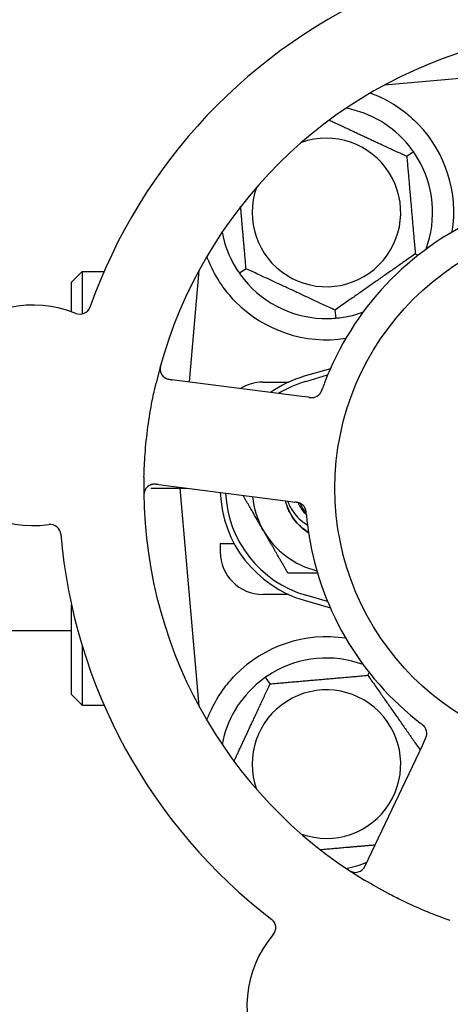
# Model space of a CAD drawing. Header units: inches. Extents: x 24 to 1128, y -58 to 748.
# Tile 52 of 256: x 127.06 to 128.33, y 244.11 to 247.01. Entities that reach past the tile are written whole.
import ezdxf

# ---------------------------------------------------------------- set-up
doc = ezdxf.new("R2010")
doc.units = ezdxf.units.IN
doc.header["$LTSCALE"] = 32
doc.header["$MEASUREMENT"] = 0
doc.layers.add('Dimension (ANSI)', color=7, linetype='Continuous', lineweight=25)
doc.layers.add('Visible (ANSI)', color=7, linetype='Continuous', lineweight=30)
doc.styles.add('Note Text (ANSI)', font='tahoma.ttf')
doc.dimstyles.new('SB Fraction-16 (ANSI)', dxfattribs={"dimscale": 32, "dimtxt": 0.125, "dimasz": 0.098425, "dimexe": 0.125, "dimexo": 0.0625, "dimgap": 0.031496, "dimtad": 0, "dimtih": 1, "dimtoh": 1, "dimdec": 4, "dimrnd": 1e-08, "dimzin": 0, "dimdsep": 46, "dimlunit": 5, "dimtxsty": 'Note Text (ANSI)', "dimcen": 0.09, "dimdle": 0.393701, "dimclrd": 256, "dimclre": 256, "dimclrt": 256, "dimadec": 0, "dimazin": 3, "dimtfac": 0.96, "dimtofl": 0, "dimtmove": 0, "dimatfit": 3, "dimfxl": 1, "dimfrac": 2, "dimtolj": 1, "dimtzin": 12, "dimlwd": -1, "dimlwe": -1, "dimarcsym": 0})

# ---------------------------------------------------------------- blocks, each defined once
blk = doc.blocks.new('*D16')
at = {"layer": 'Defpoints', "color": 0, "transparency": 16777216}
for p in [(169.8497, 459.4837), (76.4594, 171.772), (131.9122, 171.772)]:
    blk.add_point(p, dxfattribs=at)
at = {"layer": 'Dimension (ANSI)', "transparency": 16777216}
for p, q in [((167.8497, 459.4837), (72.4594, 459.4837)), ((76.4594, 456.3341), (76.4594, 319.1609)), ((76.4594, 174.9216), (76.4594, 312.0948)), ((129.9122, 171.772), (72.4594, 171.772))]:
    blk.add_line(p, q, dxfattribs=at)
for points in [[(75.9345, 456.3341), (76.9844, 456.3341), (76.4594, 459.4837)], [(75.9345, 174.9216), (76.9844, 174.9216), (76.4594, 171.772)]]:
    blk.add_solid(points, dxfattribs=at)
at = {"layer": 'Dimension (ANSI)', "transparency": 16777216, "insert": (64.2727, 318.153), "char_height": 4, "attachment_point": 1, "style": 'Note Text (ANSI)'}
blk.add_mtext('\\A1;287 11/16', dxfattribs=at)

msp = doc.modelspace()

# ---------------------------------------------------------------- linework, layer by layer
at = {"layer": 'Visible (ANSI)'}
for p, q in [((128.38866, 246.84412), (128.13343, 246.82178)), ((128.19938, 246.61228), (128.2189, 246.62594)), ((128.22454, 246.3247), (128.23297, 246.32077)), ((127.21291, 246.2417), (127.24416, 246.27295)), ((127.24416, 246.27295), (127.24416, 246.14784)), ((127.24416, 246.27295), (127.30844, 246.27295)), ((127.58783, 246.27619), (127.55906, 245.94741)), ((127.58608, 246.27295), (127.58754, 246.27295)), ((127.72644, 246.28112), (127.70693, 246.26746)), ((127.21291, 246.15447), (127.21291, 246.2417)), ((127.98807, 246.15912), (127.99015, 246.13539)), ((127.97448, 245.98653), (127.89791, 245.9642)), ((127.89026, 245.90488), (127.50045, 245.95493)), ((127.77541, 245.9467), (127.85096, 245.9467)), ((127.90229, 245.9492), (127.96656, 245.96795)), ((127.90997, 245.90235), (127.89026, 245.90488)), ((127.44567, 245.6342), (127.53166, 245.6342)), ((127.46078, 245.64597), (127.85059, 245.59592)), ((127.53189, 245.63684), (127.53166, 245.6342)), ((127.53166, 245.6342), (127.55242, 245.6342)), ((127.53166, 245.6342), (127.58783, 244.99222)), ((127.85059, 245.59592), (127.87033, 245.59338)), ((127.65041, 245.4717), (127.69125, 245.4717)), ((127.65041, 245.4717), (127.65041, 245.4467)), ((127.85096, 245.3217), (127.77541, 245.3217)), ((127.96656, 245.30045), (127.90229, 245.3192)), ((127.21291, 245.0267), (127.21291, 245.28983)), ((127.89791, 245.3042), (127.97448, 245.28187)), ((127.21291, 245.2142), (125.10641, 245.2142)), ((127.24416, 245.17023), (127.24416, 244.99545)), ((127.79733, 245.05817), (127.78367, 245.07769)), ((128.08491, 245.08333), (128.08884, 245.09176)), ((127.21291, 245.0267), (127.24416, 244.99545)), ((127.24416, 244.99545), (127.30844, 244.99545)), ((127.58608, 244.99545), (127.58754, 244.99545)), ((128.24445, 244.87602), (128.07639, 244.52075)), ((128.25295, 244.89398), (128.24445, 244.87602))]:
    msp.add_line(p, q, dxfattribs=at)
msp.add_circle((128.77541, 245.6342), 0.7875, dxfattribs=at)
for centre, radius, start, end in [((128.77541, 245.6342), 1.6, 112.81714, 160.5497), ((128.77541, 245.6342), 1.35, 106.62287, 166.74397), ((127.96291, 246.4467), 0.3125, 39.15807, 79.28378), ((127.96291, 246.4467), 0.375, 351.21293, 43.75453), ((127.96291, 246.4467), 0.21875, 160.34111, 109.65889), ((127.96291, 246.4467), 0.3125, 339.72028, 30.84193), ((128.77541, 245.6342), 0.875, 114.19111, 159.17573), ((127.96291, 246.4467), 0.3125, 190.71622, 210.84193), ((127.96291, 246.4467), 0.3125, 219.15807, 270.84193), ((127.96291, 246.4467), 0.375, 224.27762, 278.78707), ((127.10165, 245.84911), 0.325, 67.56477, 277.80207), ((127.23761, 246.17839), 0.03125, 247.56477, 340.51231), ((127.96291, 246.4467), 0.3125, 279.15807, 290.27972), ((127.50443, 245.98593), 0.03125, 164.53135, 262.68342), ((127.77541, 245.8217), 0.125, 90, 121.69426), ((127.99416, 245.6342), 0.34375, 106.2602, 124.73634), ((127.99416, 245.6342), 0.32812, 106.2602, 121.61609), ((127.9197, 245.93261), 0.03125, 280.67765, 322.13682), ((128.77541, 245.6342), 1.35, 178.62287, 238.74397), ((127.4568, 245.61497), 0.03125, 82.68342, 180.83549), ((127.99416, 245.6342), 0.34375, 182.10255, 253.7398), ((127.99416, 245.6342), 0.32812, 182.55546, 253.7398), ((127.99416, 245.6342), 0.25, 185.68783, 210), ((127.99416, 245.6342), 0.15625, 195.94214, 199.71036), ((127.87207, 245.56165), 0.03125, 23.46904, 65.46837), ((127.99416, 245.6342), 0.11727, 202.2465, 219.43252), ((128.77541, 245.6342), 0.875, 186.19111, 231.17573), ((127.15001, 245.49616), 0.03125, 4.85452, 97.80207), ((128.77541, 245.6342), 1.6, 184.81714, 232.5497), ((127.99416, 245.6342), 0.25, 210, 256.26096), ((127.77541, 245.4467), 0.125, 180, 270), ((127.96291, 244.8217), 0.375, 81.21293, 135.72238), ((127.96291, 244.8217), 0.3125, 69.72028, 120.84193), ((127.96291, 244.8217), 0.3125, 129.15807, 169.28378), ((127.96291, 244.8217), 0.21875, 250.34111, 199.65889), ((128.22718, 244.91258), 0.03125, 352.67765, 34.13682), ((127.96291, 244.8217), 0.3125, 280.71622, 292.42184), ((128.04815, 244.53412), 0.03125, 236.53135, 334.68342), ((127.78265, 244.33983), 0.03125, 319.56477, 52.51231), ((128.0538, 244.10877), 0.325, 139.56477, 349.80207)]:
    msp.add_arc(centre, radius, start, end, dxfattribs=at)
for points, knots in [([(128.09228, 246.79853), (128.10358, 246.79438), (128.11529, 246.78955), (128.14369, 246.77583), (128.16316, 246.76461), (128.20043, 246.73778), (128.21828, 246.72223), (128.23378, 246.70604)], [1.39089206, 1.39089206, 1.39089206, 1.39089206, 1.4959744, 1.4959744, 1.66977331, 1.66977331, 1.84048199, 1.84048199, 1.84048199, 1.84048199]), ([(127.69442, 246.1849), (127.67966, 246.20004), (127.66574, 246.21699), (127.63897, 246.256), (127.62707, 246.27841), (127.61602, 246.30414), (127.61372, 246.30985), (127.61157, 246.3156)], [0.55181372, 0.55181372, 0.55181372, 0.55181372, 0.71000954, 0.71000954, 0.90366002, 0.90366002, 0.95550669, 0.95550669, 0.95550669, 0.95550669]), ([(127.47622, 246.00107), (127.47604, 246.00046), (127.47588, 245.99987), (127.47543, 245.99825), (127.47516, 245.99721), (127.47469, 245.99527), (127.47449, 245.99437), (127.47403, 245.99204), (127.47379, 245.99059), (127.47348, 245.98806), (127.4734, 245.98693), (127.47332, 245.985), (127.47333, 245.98417), (127.4734, 245.98251), (127.47348, 245.98172), (127.4736, 245.98083), (127.47363, 245.98064), (127.47366, 245.98048)], [0, 0, 0, 0, 0.005149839, 0.005149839, 0.013554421, 0.013554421, 0.020527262, 0.020527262, 0.031641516, 0.031641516, 0.041623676, 0.041623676, 0.051235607, 0.051235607, 0.06373445, 0.06373445, 0.067355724, 0.067355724, 0.067355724, 0.067355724]), ([(127.48601, 245.96068), (127.48625, 245.96051), (127.48656, 245.96031), (127.48806, 245.95933), (127.48961, 245.95849), (127.49252, 245.95724), (127.49395, 245.95673), (127.49767, 245.95567), (127.50007, 245.95515), (127.50358, 245.95457), (127.50462, 245.95441), (127.5066, 245.95414), (127.50756, 245.95402), (127.50851, 245.9539)], [0.058736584, 0.058736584, 0.058736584, 0.058736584, 0.064782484, 0.064782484, 0.086145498, 0.086145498, 0.103238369, 0.103238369, 0.123434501, 0.123434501, 0.131598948, 0.131598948, 0.13893919, 0.13893919, 0.13893919, 0.13893919]), ([(127.4258, 245.66665), (127.42635, 245.68957), (127.42748, 245.71233), (127.43118, 245.76167), (127.43399, 245.78854), (127.44116, 245.84149), (127.44542, 245.86727), (127.45374, 245.90986), (127.45739, 245.92682), (127.46138, 245.94376)], [-0.73118965, -0.73118965, -0.73118965, -0.73118965, -0.55244576, -0.55244576, -0.34137939, -0.34137939, -0.13566771, -0.13566771, 0, 0, 0, 0]), ([(127.9439, 245.91284), (127.94404, 245.91302), (127.94423, 245.91326), (127.94475, 245.91396), (127.94512, 245.91449), (127.94585, 245.91562), (127.94621, 245.91622), (127.94689, 245.91746), (127.9472, 245.91808), (127.94793, 245.91959), (127.94835, 245.92053), (127.94894, 245.92194), (127.94911, 245.92236), (127.94972, 245.92391), (127.95016, 245.92507), (127.95071, 245.92659), (127.95084, 245.92697), (127.95104, 245.92751), (127.9511, 245.92768), (127.95115, 245.92785)], [0.044252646, 0.044252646, 0.044252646, 0.044252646, 0.05067159, 0.05067159, 0.061250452, 0.061250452, 0.07105005, 0.07105005, 0.078610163, 0.078610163, 0.087196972, 0.087196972, 0.090753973, 0.090753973, 0.100050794, 0.100050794, 0.103147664, 0.103147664, 0.104517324, 0.104517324, 0.104517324, 0.104517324]), ([(127.94414, 245.91313), (127.94414, 245.91313), (127.94416, 245.91315), (127.94424, 245.91326), (127.94433, 245.91337), (127.9446, 245.91373), (127.94481, 245.91402), (127.94552, 245.91503), (127.94602, 245.91582), (127.94699, 245.91757), (127.94746, 245.91851), (127.94848, 245.92073), (127.94903, 245.92208), (127.95004, 245.92471), (127.95051, 245.92602), (127.95103, 245.92748), (127.95109, 245.92766), (127.95115, 245.92785)], [0.030853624, 0.030853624, 0.030853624, 0.030853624, 0.032941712, 0.032941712, 0.036385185, 0.036385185, 0.042347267, 0.042347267, 0.055267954, 0.055267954, 0.065838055, 0.065838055, 0.077516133, 0.077516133, 0.087897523, 0.087897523, 0.089364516, 0.089364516, 0.089364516, 0.089364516]), ([(127.90997, 245.90235), (127.91049, 245.90228), (127.91102, 245.90221), (127.91205, 245.90209), (127.91255, 245.90202), (127.91368, 245.90189), (127.9143, 245.90182), (127.91652, 245.90159), (127.91794, 245.90148), (127.92018, 245.90141), (127.92116, 245.90143), (127.92291, 245.90154), (127.92368, 245.90162), (127.92494, 245.9018), (127.9255, 245.9019), (127.92582, 245.90196), (127.92586, 245.90197), (127.92586, 245.90197), (127.92586, 245.90197), (127.92586, 245.90197)], [0, 0, 0, 0, 0.004355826, 0.004355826, 0.008687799, 0.008687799, 0.014307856, 0.014307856, 0.029588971, 0.029588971, 0.043844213, 0.043844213, 0.054171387, 0.054171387, 0.06195455, 0.06195455, 0.063871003, 0.063871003, 0.063878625, 0.063878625, 0.063878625, 0.063878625]), ([(127.91001, 245.90234), (127.91031, 245.90231), (127.9106, 245.90227), (127.91223, 245.90206), (127.91359, 245.9019), (127.91645, 245.90162), (127.91797, 245.90152), (127.92067, 245.90147), (127.92189, 245.90151), (127.92415, 245.90169), (127.92523, 245.90186), (127.92614, 245.90203), (127.92627, 245.90206), (127.92638, 245.90208)], [0, 0, 0, 0, 0.002309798, 0.002309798, 0.012623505, 0.012623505, 0.02433842, 0.02433842, 0.035397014, 0.035397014, 0.047442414, 0.047442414, 0.049661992, 0.049661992, 0.049661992, 0.049661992]), ([(127.42847, 245.62815), (127.42835, 245.62789), (127.42821, 245.62756), (127.42776, 245.62644), (127.42746, 245.62556), (127.42688, 245.62354), (127.42659, 245.62231), (127.42624, 245.62014), (127.42614, 245.61945), (127.42593, 245.6177), (127.42584, 245.6166), (127.42569, 245.61427), (127.42565, 245.61301), (127.42563, 245.61104), (127.42563, 245.61031), (127.42565, 245.60885), (127.42566, 245.60815), (127.42568, 245.60743)], [0.051298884, 0.051298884, 0.051298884, 0.051298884, 0.057269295, 0.057269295, 0.069785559, 0.069785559, 0.08363266, 0.08363266, 0.08945843, 0.08945843, 0.097820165, 0.097820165, 0.107290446, 0.107290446, 0.113094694, 0.113094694, 0.118968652, 0.118968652, 0.118968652, 0.118968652]), ([(127.46882, 245.64493), (127.46789, 245.64505), (127.46695, 245.64518), (127.46329, 245.64561), (127.46057, 245.64585), (127.45602, 245.64596), (127.45408, 245.64588), (127.4509, 245.64553), (127.44948, 245.64526), (127.44727, 245.6447), (127.44645, 245.64444), (127.4456, 245.64414), (127.44543, 245.64408), (127.44527, 245.64402)], [0, 0, 0, 0, 0.007248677, 0.007248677, 0.028564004, 0.028564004, 0.047482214, 0.047482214, 0.065361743, 0.065361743, 0.076705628, 0.076705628, 0.079955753, 0.079955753, 0.079955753, 0.079955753]), ([(127.91002, 245.50485), (127.90756, 245.50635), (127.90513, 245.50792), (127.89345, 245.51596), (127.8849, 245.5234), (127.86402, 245.54619), (127.8537, 245.56314), (127.84707, 245.5815)], [-0.25639672, -0.25639672, -0.25639672, -0.25639672, -0.23449039, -0.23449039, -0.1487662, -0.1487662, 0, 0, 0, 0]), ([(127.91045, 245.5024), (127.90291, 245.50712), (127.89578, 245.51249), (127.88918, 245.51847), (127.87028, 245.53562), (127.85599, 245.55761), (127.84738, 245.58162)], [9.99046979, 9.99046979, 9.99046979, 9.99046979, 10.16152319, 10.16152319, 10.16152319, 10.65156368, 10.65156368, 10.65156368, 10.65156368]), ([(127.84842, 245.5962), (127.85267, 245.58546), (127.85816, 245.57523), (127.87552, 245.55052), (127.88903, 245.5375), (127.9055, 245.52703), (127.90631, 245.52653), (127.90712, 245.52604)], [-0.61635944, -0.61635944, -0.61635944, -0.61635944, -0.52774982, -0.52774982, -0.38555901, -0.38555901, -0.37828525, -0.37828525, -0.37828525, -0.37828525]), ([(127.8862, 245.58953), (127.88611, 245.58957), (127.88602, 245.58961), (127.88575, 245.58974), (127.88555, 245.58984), (127.88463, 245.59025), (127.88376, 245.5906), (127.88161, 245.59133), (127.88024, 245.59171), (127.87738, 245.59234), (127.87589, 245.5926), (127.87374, 245.59293), (127.87306, 245.59302), (127.87204, 245.59316), (127.8717, 245.59321), (127.87103, 245.59329), (127.8707, 245.59333), (127.87037, 245.59338)], [0.038929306, 0.038929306, 0.038929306, 0.038929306, 0.040726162, 0.040726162, 0.043941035, 0.043941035, 0.054249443, 0.054249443, 0.066768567, 0.066768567, 0.078206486, 0.078206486, 0.083402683, 0.083402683, 0.086046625, 0.086046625, 0.088630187, 0.088630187, 0.088630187, 0.088630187]), ([(127.88547, 245.58989), (127.88547, 245.58989), (127.88546, 245.58989), (127.8854, 245.58992), (127.8852, 245.59001), (127.88457, 245.59029), (127.88407, 245.5905), (127.88293, 245.59094), (127.8823, 245.59116), (127.88148, 245.5914), (127.88127, 245.59147), (127.87974, 245.59189), (127.87795, 245.59228), (127.87504, 245.59275), (127.87417, 245.59287), (127.87281, 245.59306), (127.87233, 245.59312), (127.87137, 245.59325), (127.87086, 245.59331), (127.87037, 245.59338)], [0.028019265, 0.028019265, 0.028019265, 0.028019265, 0.028672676, 0.028672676, 0.033062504, 0.033062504, 0.040781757, 0.040781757, 0.051074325, 0.051074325, 0.054504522, 0.054504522, 0.075062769, 0.075062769, 0.083066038, 0.083066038, 0.087153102, 0.087153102, 0.091266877, 0.091266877, 0.091266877, 0.091266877]), ([(127.90392, 245.55597), (127.90215, 245.55782), (127.90044, 245.55972), (127.8912, 245.57072), (127.88499, 245.58083), (127.88034, 245.59166)], [-2.04013267, -2.04013267, -2.04013267, -2.04013267, -2.02048123, -2.02048123, -1.92997412, -1.92997412, -1.92997412, -1.92997412]), ([(127.90371, 245.55829), (127.90368, 245.55859), (127.90366, 245.55889), (127.90359, 245.55969), (127.90354, 245.5602), (127.90339, 245.56178), (127.90327, 245.56287), (127.90299, 245.56513), (127.90281, 245.56631), (127.90239, 245.56864), (127.90214, 245.56973), (127.90157, 245.57187), (127.90124, 245.57281), (127.90078, 245.57397), (127.90065, 245.57428), (127.90055, 245.57452)], [0.001596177, 0.001596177, 0.001596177, 0.001596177, 0.00393777, 0.00393777, 0.007842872, 0.007842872, 0.016055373, 0.016055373, 0.025513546, 0.025513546, 0.037191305, 0.037191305, 0.054193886, 0.054193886, 0.061558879, 0.061558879, 0.061558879, 0.061558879]), ([(127.90371, 245.55829), (127.90366, 245.55883), (127.90362, 245.55938), (127.90352, 245.56046), (127.90347, 245.561), (127.90329, 245.56281), (127.90315, 245.56408), (127.90287, 245.56613), (127.90273, 245.56698), (127.90237, 245.56888), (127.90214, 245.56987), (127.90166, 245.57161), (127.9014, 245.57238), (127.90095, 245.57358), (127.90075, 245.57407), (127.90062, 245.57437), (127.9006, 245.57441), (127.9006, 245.57442), (127.9006, 245.57442), (127.9006, 245.57442)], [0, 0, 0, 0, 0.004180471, 0.004180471, 0.008305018, 0.008305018, 0.018114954, 0.018114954, 0.025612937, 0.025612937, 0.036850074, 0.036850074, 0.047489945, 0.047489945, 0.056089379, 0.056089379, 0.058286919, 0.058286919, 0.058652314, 0.058652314, 0.058652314, 0.058652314]), ([(127.90371, 245.55825), (127.90375, 245.55778), (127.9038, 245.55727), (127.90385, 245.55672), (127.90428, 245.55184), (127.90493, 245.54518), (127.90551, 245.53984)], [0.48080563, 0.48080563, 0.48080563, 0.48080563, 0.5329828, 0.5329828, 0.5329828, 1, 1, 1, 1]), ([(127.61157, 244.9528), (127.6156, 244.9636), (127.62033, 244.97463), (127.6339, 245.00275), (127.64527, 245.02238), (127.66962, 245.0561), (127.68176, 245.07052), (127.69442, 245.0835)], [1.39731378, 1.39731378, 1.39731378, 1.39731378, 1.49356897, 1.49356897, 1.66386875, 1.66386875, 1.79881771, 1.79881771, 1.79881771, 1.79881771]), ([(128.25346, 244.92949), (128.25333, 244.92968), (128.25317, 244.92993), (128.25265, 244.93065), (128.25227, 244.93116), (128.25142, 244.9322), (128.25095, 244.93273), (128.24998, 244.93376), (128.2495, 244.93425), (128.24829, 244.93541), (128.24752, 244.9361), (128.24636, 244.93709), (128.24601, 244.93739), (128.24473, 244.93845), (128.24376, 244.93922), (128.24248, 244.94021), (128.24216, 244.94046), (128.24171, 244.94081), (128.24157, 244.94092), (128.24143, 244.94103)], [0.044252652, 0.044252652, 0.044252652, 0.044252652, 0.050671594, 0.050671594, 0.061250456, 0.061250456, 0.071050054, 0.071050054, 0.078610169, 0.078610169, 0.087196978, 0.087196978, 0.090753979, 0.090753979, 0.100050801, 0.100050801, 0.10314767, 0.10314767, 0.10451733, 0.10451733, 0.10451733, 0.10451733]), ([(128.25326, 244.92981), (128.25326, 244.92981), (128.25324, 244.92983), (128.25317, 244.92994), (128.25309, 244.93006), (128.25283, 244.93043), (128.25262, 244.93072), (128.25188, 244.9317), (128.25128, 244.93243), (128.24991, 244.93389), (128.24917, 244.93463), (128.24737, 244.93628), (128.24626, 244.93723), (128.24406, 244.939), (128.24296, 244.93985), (128.24173, 244.94079), (128.24158, 244.94091), (128.24143, 244.94103)], [0.030853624, 0.030853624, 0.030853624, 0.030853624, 0.032941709, 0.032941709, 0.03638518, 0.03638518, 0.042347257, 0.042347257, 0.055267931, 0.055267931, 0.065838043, 0.065838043, 0.077516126, 0.077516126, 0.087897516, 0.087897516, 0.089364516, 0.089364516, 0.089364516, 0.089364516]), ([(128.25295, 244.89398), (128.25318, 244.89446), (128.25341, 244.89494), (128.25384, 244.89587), (128.25406, 244.89633), (128.25454, 244.89737), (128.25479, 244.89793), (128.2557, 244.89997), (128.25624, 244.9013), (128.25699, 244.9034), (128.25728, 244.90433), (128.25772, 244.90604), (128.25788, 244.90679), (128.2581, 244.90805), (128.25818, 244.90861), (128.25822, 244.90893), (128.25822, 244.90898), (128.25822, 244.90898), (128.25822, 244.90898), (128.25822, 244.90898)], [0, 0, 0, 0, 0.004355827, 0.004355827, 0.008687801, 0.008687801, 0.014307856, 0.014307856, 0.029588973, 0.029588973, 0.043844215, 0.043844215, 0.054171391, 0.054171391, 0.061954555, 0.061954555, 0.063871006, 0.063871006, 0.063878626, 0.063878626, 0.063878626, 0.063878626]), ([(128.25297, 244.89402), (128.2531, 244.89429), (128.25322, 244.89456), (128.25392, 244.89604), (128.2545, 244.89729), (128.25565, 244.89992), (128.25621, 244.90133), (128.2571, 244.90388), (128.25744, 244.90506), (128.25796, 244.90727), (128.25814, 244.90835), (128.25825, 244.90926), (128.25827, 244.90939), (128.25828, 244.9095)], [0, 0, 0, 0, 0.002309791, 0.002309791, 0.012623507, 0.012623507, 0.024338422, 0.024338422, 0.035397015, 0.035397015, 0.047442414, 0.047442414, 0.049661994, 0.049661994, 0.049661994, 0.049661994]), ([(128.06646, 244.5088), (128.0667, 244.50898), (128.06699, 244.5092), (128.06838, 244.51033), (128.06966, 244.51154), (128.07174, 244.51392), (128.07267, 244.51512), (128.07484, 244.51834), (128.07607, 244.52045), (128.07771, 244.52362), (128.07817, 244.52456), (128.07905, 244.52636), (128.07946, 244.52723), (128.07987, 244.5281)], [0.058736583, 0.058736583, 0.058736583, 0.058736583, 0.064782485, 0.064782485, 0.086145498, 0.086145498, 0.103238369, 0.103238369, 0.123434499, 0.123434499, 0.131598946, 0.131598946, 0.138939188, 0.138939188, 0.138939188, 0.138939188]), ([(128.02502, 244.51196), (128.02555, 244.51161), (128.02606, 244.51127), (128.02747, 244.51035), (128.02837, 244.50976), (128.03007, 244.50872), (128.03087, 244.50825), (128.03293, 244.50709), (128.03424, 244.50642), (128.03655, 244.50534), (128.0376, 244.50491), (128.03941, 244.50425), (128.0402, 244.504), (128.0418, 244.50355), (128.04258, 244.50338), (128.04347, 244.50322), (128.04365, 244.50319), (128.04382, 244.50317)], [0, 0, 0, 0, 0.005149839, 0.005149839, 0.013554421, 0.013554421, 0.020527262, 0.020527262, 0.031641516, 0.031641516, 0.041623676, 0.041623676, 0.051235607, 0.051235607, 0.06373445, 0.06373445, 0.067355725, 0.067355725, 0.067355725, 0.067355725]), ([(128.3275, 244.36067), (128.31929, 244.36356), (128.3111, 244.36653), (128.27985, 244.3782), (128.25721, 244.38738), (128.21824, 244.40441), (128.20185, 244.41197), (128.17179, 244.42657), (128.1581, 244.43351), (128.12106, 244.45309), (128.0979, 244.46621), (128.07495, 244.48014)], [-0.73117437, -0.73117437, -0.73117437, -0.73117437, -0.66329539, -0.66329539, -0.47009836, -0.47009836, -0.32966499, -0.32966499, -0.20932583, -0.20932583, 0, 0, 0, 0])]:
    msp.add_open_spline(points, degree=3, knots=knots, dxfattribs=at)
for points, weights in [([(127.97133, 246.71862), (128.08198, 246.66703), (128.19938, 246.61228)], [1.07748863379, 1.18694802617, 1.04422863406]), ([(128.19938, 246.61228), (128.21196, 246.46849), (128.22454, 246.3247)], [1.04422863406, 1.20577136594, 1.04422863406]), ([(127.72644, 246.28112), (127.71792, 246.37851), (127.71045, 246.46388)], [1.04422863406, 1.14843950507, 1.11819795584]), ([(128.22454, 246.3247), (128.1063, 246.24191), (127.98807, 246.15912)], [1.04422863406, 1.20577136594, 1.04422863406]), ([(127.61157, 246.3156), (127.6117, 246.31717), (127.61183, 246.31874)], [0.999914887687, 0.999914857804, 0.999914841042]), ([(127.98807, 246.15912), (127.85726, 246.22012), (127.72644, 246.28112)], [1.04422863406, 1.20577136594, 1.04422863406]), ([(127.77765, 245.5092), (127.74925, 245.55841), (127.71774, 245.61297)], [1, 1.03200893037, 1.01002889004]), ([(127.84982, 245.3842), (127.81115, 245.45119), (127.77765, 245.5092)], [1, 1.0379548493, 1]), ([(127.93689, 245.3842), (127.89593, 245.3842), (127.84982, 245.3842)], [1.01840264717, 1.02228011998, 1]), ([(127.79733, 245.05817), (127.94112, 245.07075), (128.08491, 245.08333)], [1.04422863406, 1.20577136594, 1.04422863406]), ([(128.08491, 245.08333), (128.1631, 244.97166), (128.23865, 244.86376)], [1.04422863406, 1.19550179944, 1.06346205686]), ([(127.69099, 244.83012), (127.74259, 244.94077), (127.79733, 245.05817)], [1.07748863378, 1.18694802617, 1.04422863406]), ([(127.61183, 244.94967), (127.6117, 244.95124), (127.61157, 244.9528)], [0.999914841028, 0.999914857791, 0.999914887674]), ([(128.10596, 244.58326), (128.02207, 244.57592), (127.94573, 244.56924)], [1.06521891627, 1.14516515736, 1.11819795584])]:
    msp.add_rational_spline(points, weights, degree=2, dxfattribs=at)
for points in [[(128.2189, 246.62594), (128.21452, 246.63219), (128.20979, 246.63843), (128.20523, 246.64403)], [(128.23122, 246.60691), (128.22751, 246.61312), (128.22326, 246.6197), (128.2189, 246.62594)], [(127.6946, 246.28649), (127.69831, 246.28029), (127.70256, 246.27371), (127.70693, 246.26746)], [(127.70693, 246.26746), (127.7113, 246.26122), (127.71603, 246.25497), (127.7206, 246.24937)], [(127.9675, 246.13424), (127.97473, 246.13434), (127.98255, 246.13473), (127.99015, 246.13539)], [(127.99015, 246.13539), (127.99774, 246.13606), (128.00551, 246.13703), (128.01265, 246.13818)], [(127.95757, 245.94527), (127.95544, 245.93968), (127.95282, 245.93249), (127.95115, 245.92784)], [(127.84392, 245.59128), (127.84338, 245.59317), (127.84288, 245.59506), (127.84242, 245.59697)], [(127.84392, 245.59128), (127.84337, 245.59324), (127.84288, 245.59513), (127.84244, 245.59696)], [(127.78367, 245.07769), (127.77743, 245.07331), (127.77118, 245.06858), (127.76558, 245.06402)], [(127.8027, 245.09001), (127.79649, 245.0863), (127.78992, 245.08205), (127.78367, 245.07769)], [(128.22684, 244.95251), (128.2315, 244.94876), (128.23752, 244.94404), (128.24143, 244.94103)]]:
    msp.add_open_spline(points, degree=3, dxfattribs=at)

# ---------------------------------------------------------------- dimensions: what is measured, and where the dimension line sits
at = {"layer": 'Dimension (ANSI)'}
dim = msp.add_linear_dim(base=(76.45942, 171.77197), p1=(169.84967, 459.48367), p2=(131.91217, 171.77197), angle=270, dimstyle='SB Fraction-16 (ANSI)', override={"dimgap": 0.031496, "dimdec": 4, "dimtol": 0, "dimlim": 0, "dimtp": 0, "dimtm": 0, "dimtdec": 2, "dimatfit": 1}, dxfattribs=at)
dim.commit()
dim.dimension.update_dxf_attribs({"geometry": '*D16', "text_midpoint": (76.45942, 315.62782), "dimtype": 160})

doc.saveas('drawing.dxf')
